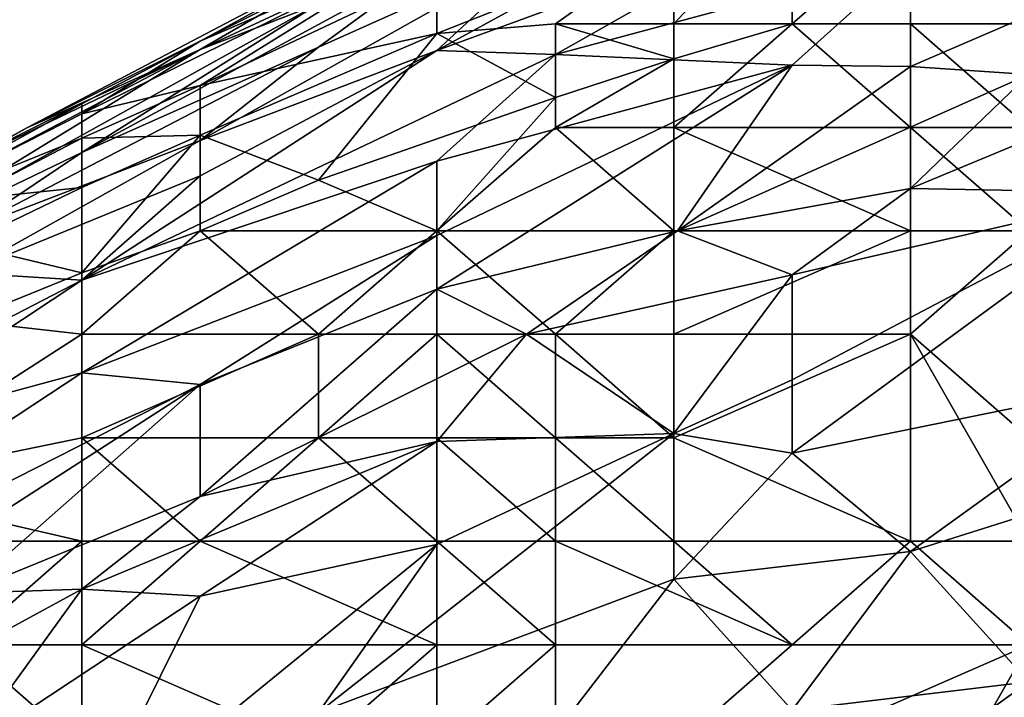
# Model space of a CAD drawing. Extents: x -161 to 11, y -10 to 160.
# Tile 153 of 256: x -0.9586 to -0.9214, y 0.276 to 0.3015. Entities that reach past the tile are written whole.
import ezdxf

# ---------------------------------------------------------------- set-up
doc = ezdxf.new("R2010")
doc.units = 0

msp = doc.modelspace()

# ---------------------------------------------------------------- linework, layer by layer
for points in [[(-0.924938, 0.310152, 0.674612), (-0.929409, 0.305295, 0.658987), (-0.942822, 0.300373, 0.6668)], [(-0.924938, 0.310152, 0.674612), (-0.942822, 0.300373, 0.6668), (-0.938351, 0.304514, 0.678519)], [(-0.929409, 0.30138, 0.740951), (-0.929409, 0.306161, 0.737112), (-0.93388, 0.30138, 0.740089)], [(-0.929409, 0.306161, 0.737112), (-0.93388, 0.304568, 0.737112), (-0.93388, 0.30138, 0.740089)], [(-0.924938, 0.305287, 0.739116), (-0.929409, 0.306161, 0.737112), (-0.929409, 0.30138, 0.740951)], [(-0.942822, 0.305603, 0.713675), (-0.958282, 0.297474, 0.721487), (-0.951764, 0.300733, 0.725394)], [(-0.942822, 0.305603, 0.713675), (-0.951764, 0.300408, 0.705862), (-0.958282, 0.297474, 0.721487)], [(-0.951764, 0.300733, 0.725394), (-0.942681, 0.305287, 0.725394), (-0.942822, 0.305603, 0.713675)], [(-0.942822, 0.305603, 0.713675), (-0.942822, 0.304595, 0.69805), (-0.951764, 0.300408, 0.705862)], [(-0.942822, 0.304605, 0.7293), (-0.942681, 0.305287, 0.725394), (-0.951764, 0.300733, 0.725394)], [(-0.942822, 0.300373, 0.6668), (-0.929409, 0.305295, 0.658987), (-0.938351, 0.300229, 0.655081)], [(-0.929409, 0.305295, 0.658987), (-0.924938, 0.303838, 0.643362), (-0.938351, 0.300229, 0.655081)], [(-0.924938, 0.30138, 0.741478), (-0.924938, 0.305287, 0.739116), (-0.929409, 0.30138, 0.740951)], [(-0.924938, 0.305287, 0.739116), (-0.920467, 0.30138, 0.741745), (-0.911525, 0.305287, 0.740725)], [(-0.920467, 0.30138, 0.741745), (-0.924938, 0.305287, 0.739116), (-0.924938, 0.30138, 0.741478)], [(-0.942822, 0.304605, 0.7293), (-0.951764, 0.300733, 0.725394), (-0.956235, 0.297983, 0.7293)], [(-0.951764, 0.299054, 0.733206), (-0.942822, 0.304605, 0.7293), (-0.956235, 0.297983, 0.7293)], [(-0.942822, 0.303282, 0.733206), (-0.942822, 0.304605, 0.7293), (-0.951764, 0.299054, 0.733206)], [(-0.951764, 0.300408, 0.705862), (-0.942822, 0.304595, 0.69805), (-0.947293, 0.302131, 0.69805)], [(-0.93388, 0.304568, 0.737112), (-0.942822, 0.301021, 0.737112), (-0.938351, 0.30138, 0.738633)], [(-0.93388, 0.304568, 0.737112), (-0.942822, 0.303282, 0.733206), (-0.942822, 0.301021, 0.737112)], [(-0.938351, 0.30138, 0.738633), (-0.93388, 0.30138, 0.740089), (-0.93388, 0.304568, 0.737112)], [(-0.947293, 0.300497, 0.682425), (-0.938351, 0.304514, 0.678519), (-0.951764, 0.296977, 0.674612)], [(-0.938351, 0.304514, 0.678519), (-0.942822, 0.300373, 0.6668), (-0.951764, 0.296977, 0.674612)], [(-0.942822, 0.303782, 0.690237), (-0.938351, 0.304514, 0.678519), (-0.947293, 0.300497, 0.682425)], [(-0.938351, 0.300229, 0.655081), (-0.924938, 0.303838, 0.643362), (-0.929409, 0.299816, 0.63555)], [(-0.929409, 0.299816, 0.63555), (-0.924938, 0.303838, 0.643362), (-0.924938, 0.29977, 0.627737)], [(-0.924938, 0.303838, 0.643362), (-0.915996, 0.303633, 0.627737), (-0.924938, 0.29977, 0.627737)], [(-0.947293, 0.302131, 0.69805), (-0.942822, 0.303782, 0.690237), (-0.956235, 0.29653, 0.690237)], [(-0.947293, 0.300497, 0.682425), (-0.956235, 0.29653, 0.690237), (-0.942822, 0.303782, 0.690237)], [(-0.924938, 0.29977, 0.627737), (-0.915996, 0.303633, 0.627737), (-0.920467, 0.299468, 0.619925)], [(-0.951764, 0.299054, 0.733206), (-0.942822, 0.301021, 0.737112), (-0.942822, 0.303282, 0.733206)], [(-0.951764, 0.300408, 0.705862), (-0.947293, 0.302131, 0.69805), (-0.965177, 0.292219, 0.69805)], [(-0.947293, 0.302131, 0.69805), (-0.956235, 0.29653, 0.690237), (-0.965177, 0.292219, 0.69805)], [(-0.938351, 0.298607, 0.741019), (-0.938351, 0.30138, 0.738633), (-0.942822, 0.301021, 0.737112)], [(-0.938351, 0.30138, 0.738633), (-0.93388, 0.300061, 0.741019), (-0.93388, 0.30138, 0.740089)], [(-0.93388, 0.300061, 0.741019), (-0.938351, 0.30138, 0.738633), (-0.938351, 0.298607, 0.741019)], [(-0.929409, 0.30138, 0.740951), (-0.93388, 0.300061, 0.741019), (-0.93388, 0.297474, 0.742472)], [(-0.93388, 0.297474, 0.742472), (-0.924938, 0.297474, 0.743057), (-0.929409, 0.30138, 0.740951)], [(-0.93388, 0.30138, 0.740089), (-0.93388, 0.300061, 0.741019), (-0.929409, 0.30138, 0.740951)], [(-0.924938, 0.297474, 0.743057), (-0.924938, 0.30138, 0.741478), (-0.929409, 0.30138, 0.740951)], [(-0.924938, 0.30138, 0.741478), (-0.920467, 0.297474, 0.742994), (-0.920467, 0.30138, 0.741745)], [(-0.920467, 0.297474, 0.742994), (-0.924938, 0.30138, 0.741478), (-0.924938, 0.297474, 0.743057)], [(-0.951764, 0.299054, 0.733206), (-0.951764, 0.297185, 0.737112), (-0.942822, 0.301021, 0.737112)], [(-0.951764, 0.297185, 0.737112), (-0.947293, 0.295486, 0.741019), (-0.942822, 0.301021, 0.737112)], [(-0.938351, 0.298607, 0.741019), (-0.942822, 0.301021, 0.737112), (-0.947293, 0.295486, 0.741019)], [(-0.947293, 0.300497, 0.682425), (-0.960655, 0.293568, 0.686331), (-0.956235, 0.29653, 0.690237)], [(-0.951764, 0.296977, 0.674612), (-0.960655, 0.293568, 0.686331), (-0.947293, 0.300497, 0.682425)], [(-0.951764, 0.300733, 0.725394), (-0.958282, 0.297474, 0.721487), (-0.956235, 0.298367, 0.725394)], [(-0.951764, 0.300733, 0.725394), (-0.956235, 0.298367, 0.725394), (-0.956235, 0.297983, 0.7293)], [(-0.920467, 0.299468, 0.619925), (-0.911525, 0.300729, 0.612112), (-0.924938, 0.295164, 0.612112)], [(-0.915996, 0.295007, 0.600394), (-0.924938, 0.295164, 0.612112), (-0.911525, 0.300729, 0.612112)], [(-0.974119, 0.288644, 0.713675), (-0.951764, 0.300408, 0.705862), (-0.965177, 0.292219, 0.69805)], [(-0.960706, 0.296121, 0.717581), (-0.951764, 0.300408, 0.705862), (-0.974119, 0.288644, 0.713675)], [(-0.960706, 0.296121, 0.717581), (-0.958282, 0.297474, 0.721487), (-0.951764, 0.300408, 0.705862)], [(-0.942822, 0.300373, 0.6668), (-0.938351, 0.300229, 0.655081), (-0.956235, 0.291704, 0.658987)], [(-0.942822, 0.300373, 0.6668), (-0.956235, 0.291704, 0.658987), (-0.951764, 0.295645, 0.6668)], [(-0.942822, 0.296195, 0.647269), (-0.956235, 0.291704, 0.658987), (-0.938351, 0.300229, 0.655081)], [(-0.951764, 0.296977, 0.674612), (-0.942822, 0.300373, 0.6668), (-0.951764, 0.295645, 0.6668)], [(-0.938351, 0.300229, 0.655081), (-0.929409, 0.299816, 0.63555), (-0.942822, 0.296195, 0.647269)], [(-0.933737, 0.293568, 0.619925), (-0.942822, 0.291361, 0.627737), (-0.929409, 0.299816, 0.63555)], [(-0.942822, 0.296195, 0.647269), (-0.929409, 0.299816, 0.63555), (-0.942822, 0.293389, 0.63555)], [(-0.942822, 0.293389, 0.63555), (-0.929409, 0.299816, 0.63555), (-0.942822, 0.291361, 0.627737)], [(-0.93388, 0.300061, 0.741019), (-0.938351, 0.298607, 0.741019), (-0.938351, 0.297474, 0.741771)], [(-0.938351, 0.297474, 0.741771), (-0.93388, 0.297474, 0.742472), (-0.93388, 0.300061, 0.741019)], [(-0.929409, 0.299816, 0.63555), (-0.924938, 0.29977, 0.627737), (-0.933737, 0.293568, 0.619925)], [(-0.920467, 0.299468, 0.619925), (-0.933737, 0.293568, 0.619925), (-0.924938, 0.29977, 0.627737)], [(-0.920467, 0.299468, 0.619925), (-0.924938, 0.295164, 0.612112), (-0.933737, 0.293568, 0.619925)], [(-0.956235, 0.29707, 0.733206), (-0.951764, 0.299054, 0.733206), (-0.956235, 0.297983, 0.7293)], [(-0.951764, 0.297185, 0.737112), (-0.951764, 0.299054, 0.733206), (-0.956235, 0.29707, 0.733206)], [(-0.947293, 0.295486, 0.741019), (-0.942822, 0.293568, 0.743284), (-0.938351, 0.298607, 0.741019)], [(-0.938351, 0.297474, 0.741771), (-0.938351, 0.298607, 0.741019), (-0.942822, 0.293568, 0.743284)], [(-0.956235, 0.298367, 0.725394), (-0.965177, 0.293439, 0.7293), (-0.956235, 0.297983, 0.7293)], [(-0.956235, 0.298367, 0.725394), (-0.960706, 0.296145, 0.725394), (-0.965177, 0.293439, 0.7293)], [(-0.958282, 0.297474, 0.721487), (-0.960706, 0.296145, 0.725394), (-0.956235, 0.298367, 0.725394)], [(-0.956235, 0.29707, 0.733206), (-0.956235, 0.297983, 0.7293), (-0.965177, 0.293439, 0.7293)], [(-0.960706, 0.296145, 0.725394), (-0.958282, 0.297474, 0.721487), (-0.960706, 0.296121, 0.717581)], [(-0.951764, 0.293568, 0.741242), (-0.951764, 0.297185, 0.737112), (-0.956235, 0.291984, 0.741019)], [(-0.956235, 0.291984, 0.741019), (-0.951764, 0.297185, 0.737112), (-0.956235, 0.295204, 0.737112)], [(-0.956235, 0.29707, 0.733206), (-0.956235, 0.295204, 0.737112), (-0.951764, 0.297185, 0.737112)], [(-0.951764, 0.297185, 0.737112), (-0.951764, 0.293568, 0.741242), (-0.947293, 0.295486, 0.741019)], [(-0.93388, 0.293568, 0.744108), (-0.938351, 0.297474, 0.741771), (-0.942822, 0.293568, 0.743284)], [(-0.93388, 0.293568, 0.744108), (-0.93388, 0.297474, 0.742472), (-0.938351, 0.297474, 0.741771)], [(-0.924938, 0.293568, 0.74406), (-0.924938, 0.297474, 0.743057), (-0.93388, 0.297474, 0.742472)], [(-0.93388, 0.297474, 0.742472), (-0.93388, 0.293568, 0.744108), (-0.924938, 0.293568, 0.74406)], [(-0.924938, 0.297474, 0.743057), (-0.920467, 0.293568, 0.743792), (-0.920467, 0.297474, 0.742994)], [(-0.920467, 0.293568, 0.743792), (-0.924938, 0.297474, 0.743057), (-0.924938, 0.293568, 0.74406)], [(-0.956235, 0.29707, 0.733206), (-0.965177, 0.293439, 0.7293), (-0.960706, 0.294743, 0.733206)], [(-0.956235, 0.29707, 0.733206), (-0.960706, 0.294743, 0.733206), (-0.956235, 0.295204, 0.737112)], [(-0.960655, 0.293568, 0.686331), (-0.951764, 0.296977, 0.674612), (-0.960706, 0.291981, 0.674612)], [(-0.951764, 0.295645, 0.6668), (-0.960706, 0.291981, 0.674612), (-0.951764, 0.296977, 0.674612)], [(-0.956235, 0.29653, 0.690237), (-0.960655, 0.293568, 0.686331), (-0.965177, 0.292219, 0.69805)], [(-0.956235, 0.291704, 0.658987), (-0.942822, 0.296195, 0.647269), (-0.956235, 0.288211, 0.643362)], [(-0.942822, 0.293389, 0.63555), (-0.956235, 0.288211, 0.643362), (-0.942822, 0.296195, 0.647269)], [(-0.956235, 0.291704, 0.658987), (-0.960706, 0.291981, 0.674612), (-0.951764, 0.295645, 0.6668)], [(-0.942822, 0.293568, 0.743284), (-0.947293, 0.295486, 0.741019), (-0.951764, 0.293568, 0.741242)], [(-0.960706, 0.293052, 0.737112), (-0.956235, 0.295204, 0.737112), (-0.960706, 0.294743, 0.733206)], [(-0.960706, 0.293052, 0.737112), (-0.956235, 0.291984, 0.741019), (-0.956235, 0.295204, 0.737112)], [(-0.924938, 0.295164, 0.612112), (-0.929409, 0.29191, 0.608206), (-0.933737, 0.293568, 0.619925)], [(-0.924938, 0.295164, 0.612112), (-0.915996, 0.295007, 0.600394), (-0.929409, 0.29191, 0.608206)], [(-0.915996, 0.295007, 0.600394), (-0.929409, 0.287942, 0.596487), (-0.929409, 0.29191, 0.608206)], [(-0.915996, 0.295007, 0.600394), (-0.929409, 0.285174, 0.588675), (-0.929409, 0.287942, 0.596487)], [(-0.915996, 0.295007, 0.600394), (-0.915996, 0.2879, 0.580862), (-0.929409, 0.285174, 0.588675)], [(-0.956235, 0.289662, 0.742951), (-0.947293, 0.289662, 0.744651), (-0.951764, 0.293568, 0.741242)], [(-0.951764, 0.293568, 0.741242), (-0.956235, 0.291984, 0.741019), (-0.956235, 0.289662, 0.742951)], [(-0.942822, 0.293568, 0.743284), (-0.951764, 0.293568, 0.741242), (-0.947293, 0.289662, 0.744651)], [(-0.942822, 0.289662, 0.745034), (-0.942822, 0.293568, 0.743284), (-0.947293, 0.289662, 0.744651)], [(-0.942822, 0.291361, 0.627737), (-0.933737, 0.293568, 0.619925), (-0.939443, 0.289662, 0.616019)], [(-0.942822, 0.293568, 0.743284), (-0.938351, 0.289662, 0.745168), (-0.93388, 0.293568, 0.744108)], [(-0.938351, 0.289662, 0.745168), (-0.942822, 0.293568, 0.743284), (-0.942822, 0.289662, 0.745034)], [(-0.933737, 0.293568, 0.619925), (-0.929409, 0.29191, 0.608206), (-0.939443, 0.289662, 0.616019)], [(-0.93388, 0.289662, 0.745186), (-0.93388, 0.293568, 0.744108), (-0.938351, 0.289662, 0.745168)], [(-0.924938, 0.289662, 0.744658), (-0.924938, 0.293568, 0.74406), (-0.93388, 0.289662, 0.745186)], [(-0.93388, 0.293568, 0.744108), (-0.93388, 0.289662, 0.745186), (-0.924938, 0.293568, 0.74406)], [(-0.924938, 0.293568, 0.74406), (-0.924938, 0.289662, 0.744658), (-0.920467, 0.293568, 0.743792)], [(-0.920467, 0.285755, 0.744248), (-0.920467, 0.293568, 0.743792), (-0.924938, 0.289662, 0.744658)], [(-0.960706, 0.293052, 0.737112), (-0.960706, 0.29017, 0.741019), (-0.956235, 0.291984, 0.741019)], [(-0.956235, 0.288211, 0.643362), (-0.942822, 0.293389, 0.63555), (-0.951764, 0.287762, 0.631644)], [(-0.942822, 0.293389, 0.63555), (-0.942822, 0.291361, 0.627737), (-0.951764, 0.287762, 0.631644)], [(-0.960706, 0.291981, 0.674612), (-0.956235, 0.291704, 0.658987), (-0.969648, 0.284768, 0.662894)], [(-0.956235, 0.289662, 0.742951), (-0.956235, 0.291984, 0.741019), (-0.960706, 0.29017, 0.741019)], [(-0.93388, 0.285914, 0.596487), (-0.939443, 0.289662, 0.616019), (-0.929409, 0.29191, 0.608206)], [(-0.929409, 0.29191, 0.608206), (-0.929409, 0.287942, 0.596487), (-0.93388, 0.285914, 0.596487)], [(-0.969648, 0.284768, 0.662894), (-0.956235, 0.291704, 0.658987), (-0.965177, 0.285795, 0.655081)], [(-0.956235, 0.288211, 0.643362), (-0.965177, 0.285795, 0.655081), (-0.956235, 0.291704, 0.658987)], [(-0.951764, 0.283533, 0.616019), (-0.951764, 0.287762, 0.631644), (-0.942822, 0.291361, 0.627737)], [(-0.942822, 0.291361, 0.627737), (-0.939443, 0.289662, 0.616019), (-0.951764, 0.283533, 0.616019)], [(-0.956235, 0.289662, 0.742951), (-0.960706, 0.29017, 0.741019), (-0.965177, 0.28391, 0.744925)], [(-0.965177, 0.28391, 0.744925), (-0.956235, 0.285755, 0.745459), (-0.956235, 0.289662, 0.742951)], [(-0.947293, 0.289662, 0.744651), (-0.956235, 0.289662, 0.742951), (-0.956235, 0.285755, 0.745459)], [(-0.947293, 0.285755, 0.746144), (-0.947293, 0.289662, 0.744651), (-0.956235, 0.285755, 0.745459)], [(-0.942822, 0.285612, 0.608206), (-0.951764, 0.283533, 0.616019), (-0.939443, 0.289662, 0.616019)], [(-0.947293, 0.285755, 0.746144), (-0.942822, 0.285755, 0.746237), (-0.942822, 0.289662, 0.745034)], [(-0.942822, 0.289662, 0.745034), (-0.947293, 0.289662, 0.744651), (-0.947293, 0.285755, 0.746144)], [(-0.942822, 0.285612, 0.608206), (-0.939443, 0.289662, 0.616019), (-0.93388, 0.285914, 0.596487)], [(-0.938351, 0.285755, 0.746092), (-0.938351, 0.289662, 0.745168), (-0.942822, 0.289662, 0.745034)], [(-0.942822, 0.289662, 0.745034), (-0.942822, 0.285755, 0.746237), (-0.938351, 0.285755, 0.746092)], [(-0.93388, 0.285755, 0.745783), (-0.93388, 0.289662, 0.745186), (-0.938351, 0.289662, 0.745168)], [(-0.938351, 0.289662, 0.745168), (-0.938351, 0.285755, 0.746092), (-0.93388, 0.285755, 0.745783)], [(-0.93388, 0.289662, 0.745186), (-0.93388, 0.285755, 0.745783), (-0.924938, 0.289662, 0.744658)], [(-0.924938, 0.281849, 0.744984), (-0.924938, 0.289662, 0.744658), (-0.93388, 0.285755, 0.745783)], [(-0.920467, 0.285755, 0.744248), (-0.924938, 0.289662, 0.744658), (-0.920467, 0.281849, 0.744067)], [(-0.924938, 0.289662, 0.744658), (-0.924938, 0.281849, 0.744984), (-0.920467, 0.281849, 0.744067)], [(-0.956235, 0.288211, 0.643362), (-0.974119, 0.276418, 0.63555), (-0.965177, 0.285795, 0.655081)], [(-0.956235, 0.288211, 0.643362), (-0.951764, 0.287762, 0.631644), (-0.974119, 0.276418, 0.63555)], [(-0.93388, 0.285914, 0.596487), (-0.929409, 0.287942, 0.596487), (-0.929409, 0.285174, 0.588675)], [(-0.915996, 0.2879, 0.580862), (-0.924938, 0.281468, 0.57305), (-0.929409, 0.285174, 0.588675)], [(-0.907054, 0.287101, 0.569144), (-0.924938, 0.281468, 0.57305), (-0.915996, 0.2879, 0.580862)], [(-0.951764, 0.287762, 0.631644), (-0.960944, 0.281849, 0.627737), (-0.974119, 0.276418, 0.63555)], [(-0.960944, 0.281849, 0.627737), (-0.951764, 0.287762, 0.631644), (-0.960706, 0.27989, 0.619925)], [(-0.951764, 0.287762, 0.631644), (-0.951764, 0.283533, 0.616019), (-0.960706, 0.27989, 0.619925)], [(-0.924938, 0.281468, 0.57305), (-0.907054, 0.287101, 0.569144), (-0.920467, 0.276537, 0.553519)], [(-0.956235, 0.281849, 0.747176), (-0.956235, 0.285755, 0.745459), (-0.965177, 0.28391, 0.744925)], [(-0.956235, 0.285755, 0.745459), (-0.951764, 0.281849, 0.747286), (-0.947293, 0.285755, 0.746144)], [(-0.956235, 0.285755, 0.745459), (-0.956235, 0.281849, 0.747176), (-0.951764, 0.281849, 0.747286)], [(-0.951764, 0.283533, 0.616019), (-0.942822, 0.285612, 0.608206), (-0.956235, 0.280041, 0.612112)], [(-0.956235, 0.280041, 0.612112), (-0.942822, 0.285612, 0.608206), (-0.951764, 0.279778, 0.6043)], [(-0.951764, 0.281849, 0.747286), (-0.942822, 0.281849, 0.74705), (-0.947293, 0.285755, 0.746144)], [(-0.942822, 0.285612, 0.608206), (-0.942822, 0.281723, 0.596487), (-0.951764, 0.279778, 0.6043)], [(-0.942822, 0.281723, 0.596487), (-0.93388, 0.285914, 0.596487), (-0.947293, 0.275385, 0.584769)], [(-0.93388, 0.280414, 0.580862), (-0.947293, 0.275385, 0.584769), (-0.93388, 0.285914, 0.596487)], [(-0.947293, 0.285755, 0.746144), (-0.942822, 0.281849, 0.74705), (-0.942822, 0.285755, 0.746237)], [(-0.942822, 0.285612, 0.608206), (-0.93388, 0.285914, 0.596487), (-0.942822, 0.281723, 0.596487)], [(-0.938351, 0.281849, 0.74673), (-0.938351, 0.285755, 0.746092), (-0.942822, 0.285755, 0.746237)], [(-0.938351, 0.281849, 0.74673), (-0.942822, 0.285755, 0.746237), (-0.942822, 0.281849, 0.74705)], [(-0.93388, 0.281849, 0.746157), (-0.93388, 0.285755, 0.745783), (-0.938351, 0.285755, 0.746092)], [(-0.938351, 0.285755, 0.746092), (-0.938351, 0.281849, 0.74673), (-0.93388, 0.281849, 0.746157)], [(-0.93388, 0.280414, 0.580862), (-0.93388, 0.285914, 0.596487), (-0.929409, 0.285174, 0.588675)], [(-0.924938, 0.281849, 0.744984), (-0.93388, 0.285755, 0.745783), (-0.93388, 0.281849, 0.746157)], [(-0.929409, 0.285174, 0.588675), (-0.924938, 0.281468, 0.57305), (-0.93388, 0.280414, 0.580862)], [(-0.965177, 0.28391, 0.744925), (-0.965177, 0.281849, 0.746272), (-0.956235, 0.281849, 0.747176)], [(-0.960706, 0.27989, 0.619925), (-0.951764, 0.283533, 0.616019), (-0.956235, 0.280041, 0.612112)], [(-0.960706, 0.277943, 0.748395), (-0.956235, 0.281849, 0.747176), (-0.965177, 0.281849, 0.746272)], [(-0.960706, 0.277943, 0.748395), (-0.956235, 0.277943, 0.748466), (-0.956235, 0.281849, 0.747176)], [(-0.956235, 0.277943, 0.748466), (-0.942822, 0.277943, 0.747599), (-0.951764, 0.281849, 0.747286)], [(-0.951764, 0.281849, 0.747286), (-0.956235, 0.281849, 0.747176), (-0.956235, 0.277943, 0.748466)], [(-0.942822, 0.281723, 0.596487), (-0.956235, 0.270805, 0.584769), (-0.951764, 0.279778, 0.6043)], [(-0.947293, 0.275385, 0.584769), (-0.956235, 0.270805, 0.584769), (-0.942822, 0.281723, 0.596487)], [(-0.942822, 0.277943, 0.747599), (-0.942822, 0.281849, 0.74705), (-0.951764, 0.281849, 0.747286)], [(-0.942822, 0.281849, 0.74705), (-0.938351, 0.277943, 0.747036), (-0.938351, 0.281849, 0.74673)], [(-0.942822, 0.281849, 0.74705), (-0.942822, 0.277943, 0.747599), (-0.938351, 0.277943, 0.747036)], [(-0.929409, 0.277943, 0.745503), (-0.93388, 0.281849, 0.746157), (-0.938351, 0.281849, 0.74673)], [(-0.929409, 0.277943, 0.745503), (-0.938351, 0.281849, 0.74673), (-0.938351, 0.277943, 0.747036)], [(-0.929409, 0.277943, 0.745503), (-0.924938, 0.281849, 0.744984), (-0.93388, 0.281849, 0.746157)], [(-0.920467, 0.277943, 0.74368), (-0.924938, 0.281849, 0.744984), (-0.929409, 0.277943, 0.745503)], [(-0.920467, 0.277943, 0.74368), (-0.920467, 0.281849, 0.744067), (-0.924938, 0.281849, 0.744984)], [(-0.929409, 0.275477, 0.561331), (-0.93388, 0.280414, 0.580862), (-0.924938, 0.281468, 0.57305)], [(-0.924938, 0.281468, 0.57305), (-0.920467, 0.276537, 0.553519), (-0.929409, 0.275477, 0.561331)], [(-0.947293, 0.275385, 0.584769), (-0.93388, 0.280414, 0.580862), (-0.938788, 0.274037, 0.569144)], [(-0.93388, 0.280414, 0.580862), (-0.929409, 0.275477, 0.561331), (-0.938788, 0.274037, 0.569144)], [(-0.960706, 0.27989, 0.619925), (-0.956235, 0.280041, 0.612112), (-0.969648, 0.272743, 0.612112)], [(-0.969648, 0.272743, 0.612112), (-0.956235, 0.280041, 0.612112), (-0.960706, 0.273877, 0.600394)], [(-0.956235, 0.280041, 0.612112), (-0.951764, 0.279778, 0.6043), (-0.960706, 0.273877, 0.600394)], [(-0.960706, 0.273877, 0.600394), (-0.951764, 0.279778, 0.6043), (-0.956235, 0.270805, 0.584769)], [(-0.956235, 0.274037, 0.749254), (-0.960706, 0.277943, 0.748395), (-0.965177, 0.274037, 0.749723)], [(-0.956235, 0.274037, 0.749254), (-0.956235, 0.277943, 0.748466), (-0.960706, 0.277943, 0.748395)], [(-0.947293, 0.274037, 0.748481), (-0.942822, 0.277943, 0.747599), (-0.956235, 0.277943, 0.748466)], [(-0.947293, 0.274037, 0.748481), (-0.956235, 0.277943, 0.748466), (-0.956235, 0.274037, 0.749254)], [(-0.942822, 0.277943, 0.747599), (-0.947293, 0.274037, 0.748481), (-0.942822, 0.274037, 0.747855)], [(-0.942822, 0.274037, 0.747855), (-0.938351, 0.277943, 0.747036), (-0.942822, 0.277943, 0.747599)], [(-0.938351, 0.27013, 0.746999), (-0.938351, 0.277943, 0.747036), (-0.942822, 0.274037, 0.747855)], [(-0.920467, 0.277943, 0.74368), (-0.929409, 0.277943, 0.745503), (-0.938351, 0.27013, 0.746999)], [(-0.938351, 0.27013, 0.746999), (-0.929409, 0.277943, 0.745503), (-0.938351, 0.277943, 0.747036)], [(-0.924938, 0.27013, 0.743589), (-0.920467, 0.277943, 0.74368), (-0.938351, 0.27013, 0.746999)], [(-0.920467, 0.277943, 0.74368), (-0.924938, 0.27013, 0.743589), (-0.920467, 0.274037, 0.74301)], [(-0.929409, 0.275477, 0.561331), (-0.920467, 0.276537, 0.553519), (-0.929409, 0.270141, 0.545706)], [(-0.920467, 0.276537, 0.553519), (-0.915996, 0.273402, 0.537894), (-0.929409, 0.270141, 0.545706)]]:
    msp.add_3dface(points)

doc.saveas('drawing.dxf')
